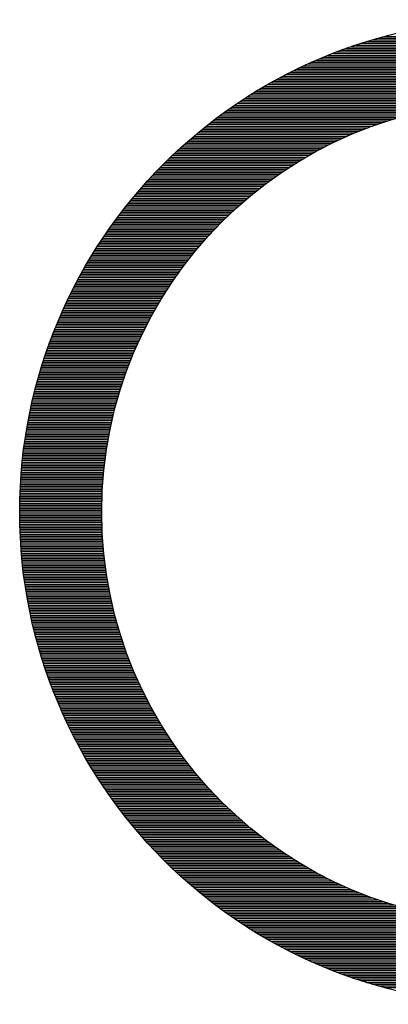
# Model space of a CAD drawing. Header units: millimetres. Extents: x 0 to 420, y -116 to 297.
# Tile 32 of 73: x 160 to 169, y 112 to 136. Entities that reach past the tile are written whole.
import ezdxf

# ---------------------------------------------------------------- set-up
doc = ezdxf.new("R2010")
doc.units = ezdxf.units.MM
doc.header["$LTSCALE"] = 23.1
doc.layers.get('0').update_dxf_attribs({"linetype": 'CONTINUOUS'})

msp = doc.modelspace()

# ---------------------------------------------------------------- linework, layer by layer
at = {"color": 2, "linetype": 'Continuous'}
for p, q in [((169.332, 135.625), (175.537, 135.625)), ((168.51, 135.373), (176.359, 135.373)), ((168.633, 135.415), (176.236, 135.415)), ((168.761, 135.457), (176.108, 135.457)), ((168.895, 135.499), (175.974, 135.499)), ((169.034, 135.541), (175.835, 135.541)), ((169.179, 135.583), (175.69, 135.583)), ((167.846, 135.121), (177.023, 135.121)), ((167.949, 135.163), (176.92, 135.163)), ((168.054, 135.205), (176.815, 135.205)), ((168.163, 135.247), (176.706, 135.247)), ((168.275, 135.289), (176.594, 135.289)), ((168.39, 135.331), (176.479, 135.331)), ((167.368, 134.911), (177.501, 134.911)), ((167.459, 134.953), (177.41, 134.953)), ((167.553, 134.995), (177.317, 134.995)), ((167.648, 135.037), (177.221, 135.037)), ((167.746, 135.079), (177.124, 135.079)), ((166.859, 134.659), (178.01, 134.659)), ((166.94, 134.701), (177.929, 134.701)), ((167.022, 134.743), (177.847, 134.743)), ((167.106, 134.785), (177.763, 134.785)), ((167.192, 134.827), (177.678, 134.827)), ((167.279, 134.869), (177.59, 134.869)), ((166.403, 134.407), (178.466, 134.407)), ((166.476, 134.449), (178.393, 134.449)), ((166.55, 134.491), (178.319, 134.491)), ((166.625, 134.533), (178.244, 134.533)), ((166.702, 134.575), (178.168, 134.575)), ((166.78, 134.617), (178.09, 134.617)), ((166.055, 134.197), (178.814, 134.197)), ((166.123, 134.239), (178.746, 134.239)), ((166.191, 134.281), (178.678, 134.281)), ((166.261, 134.323), (178.608, 134.323)), ((166.331, 134.365), (178.538, 134.365)), ((165.671, 133.945), (171.111, 133.945)), ((165.733, 133.987), (171.477, 133.987)), ((165.795, 134.029), (172.152, 134.029)), ((165.859, 134.071), (179.01, 134.071)), ((165.924, 134.113), (178.946, 134.113)), ((165.989, 134.155), (178.88, 134.155)), ((165.315, 133.693), (169.849, 133.693)), ((165.373, 133.735), (170.012, 133.735)), ((165.431, 133.777), (170.186, 133.777)), ((165.49, 133.819), (170.377, 133.819)), ((165.549, 133.861), (170.588, 133.861)), ((165.609, 133.903), (170.827, 133.903)), ((164.985, 133.441), (169.045, 133.441)), ((165.039, 133.483), (169.164, 133.483)), ((165.093, 133.525), (169.288, 133.525)), ((165.147, 133.567), (169.418, 133.567)), ((165.203, 133.609), (169.554, 133.609)), ((165.259, 133.651), (169.697, 133.651)), ((164.728, 133.231), (168.511, 133.231)), ((164.778, 133.273), (168.611, 133.273)), ((164.829, 133.315), (168.714, 133.315)), ((164.881, 133.357), (168.82, 133.357)), ((164.933, 133.399), (168.931, 133.399)), ((164.437, 132.979), (167.966, 132.979)), ((164.484, 133.021), (168.051, 133.021)), ((164.531, 133.063), (168.138, 133.063)), ((164.58, 133.105), (168.228, 133.105)), ((164.629, 133.147), (168.319, 133.147)), ((164.678, 133.189), (168.414, 133.189)), ((164.163, 132.727), (167.494, 132.727)), ((164.208, 132.769), (167.568, 132.769)), ((164.253, 132.811), (167.644, 132.811)), ((164.298, 132.853), (167.722, 132.853)), ((164.344, 132.895), (167.802, 132.895)), ((164.39, 132.937), (167.883, 132.937)), ((163.948, 132.517), (167.141, 132.517)), ((163.99, 132.559), (167.209, 132.559)), ((164.033, 132.601), (167.278, 132.601)), ((164.076, 132.643), (167.349, 132.643)), ((164.119, 132.685), (167.42, 132.685)), ((163.703, 132.265), (166.757, 132.265)), ((163.743, 132.307), (166.818, 132.307)), ((163.783, 132.349), (166.881, 132.349)), ((163.824, 132.391), (166.944, 132.391)), ((163.865, 132.433), (167.009, 132.433)), ((163.906, 132.475), (167.074, 132.475)), ((163.472, 132.013), (166.408, 132.013)), ((163.51, 132.055), (166.464, 132.055)), ((163.548, 132.097), (166.521, 132.097)), ((163.586, 132.139), (166.579, 132.139)), ((163.625, 132.181), (166.637, 132.181)), ((163.664, 132.223), (166.697, 132.223)), ((163.254, 131.761), (166.088, 131.761)), ((163.29, 131.803), (166.14, 131.803)), ((163.326, 131.845), (166.192, 131.845)), ((163.362, 131.887), (166.245, 131.887)), ((163.398, 131.929), (166.298, 131.929)), ((163.435, 131.971), (166.353, 131.971)), ((163.082, 131.551), (165.841, 131.551)), ((163.115, 131.593), (165.889, 131.593)), ((163.15, 131.635), (165.938, 131.635)), ((163.184, 131.677), (165.987, 131.677)), ((163.219, 131.719), (166.037, 131.719)), ((162.884, 131.299), (165.564, 131.299)), ((162.917, 131.341), (165.609, 131.341)), ((162.949, 131.383), (165.654, 131.383)), ((162.982, 131.425), (165.7, 131.425)), ((163.015, 131.467), (165.746, 131.467)), ((163.048, 131.509), (165.793, 131.509)), ((162.698, 131.047), (165.307, 131.047)), ((162.728, 131.089), (165.348, 131.089)), ((162.759, 131.131), (165.391, 131.131)), ((162.79, 131.173), (165.433, 131.173)), ((162.821, 131.215), (165.476, 131.215)), ((162.853, 131.257), (165.52, 131.257)), ((162.55, 130.837), (165.106, 130.837)), ((162.579, 130.879), (165.145, 130.879)), ((162.608, 130.921), (165.185, 130.921)), ((162.638, 130.963), (165.225, 130.963)), ((162.668, 131.005), (165.266, 131.005)), ((162.381, 130.585), (164.88, 130.585)), ((162.409, 130.627), (164.917, 130.627)), ((162.436, 130.669), (164.954, 130.669)), ((162.464, 130.711), (164.991, 130.711)), ((162.493, 130.753), (165.029, 130.753)), ((162.521, 130.795), (165.067, 130.795)), ((162.221, 130.333), (164.669, 130.333)), ((162.247, 130.375), (164.703, 130.375)), ((162.274, 130.417), (164.738, 130.417)), ((162.3, 130.459), (164.773, 130.459)), ((162.327, 130.501), (164.808, 130.501)), ((162.354, 130.543), (164.844, 130.543)), ((162.07, 130.081), (164.471, 130.081)), ((162.095, 130.123), (164.503, 130.123)), ((162.12, 130.165), (164.535, 130.165)), ((162.145, 130.207), (164.568, 130.207)), ((162.17, 130.249), (164.601, 130.249)), ((162.196, 130.291), (164.635, 130.291)), ((161.95, 129.871), (164.316, 129.871)), ((161.974, 129.913), (164.346, 129.913)), ((161.998, 129.955), (164.377, 129.955)), ((162.022, 129.997), (164.408, 129.997)), ((162.046, 130.039), (164.439, 130.039)), ((161.814, 129.619), (164.14, 129.619)), ((161.836, 129.661), (164.169, 129.661)), ((161.859, 129.703), (164.197, 129.703)), ((161.881, 129.745), (164.226, 129.745)), ((161.904, 129.787), (164.256, 129.787)), ((161.927, 129.829), (164.286, 129.829)), ((161.685, 129.367), (163.976, 129.367)), ((161.706, 129.409), (164.003, 129.409)), ((161.727, 129.451), (164.03, 129.451)), ((161.749, 129.493), (164.057, 129.493)), ((161.77, 129.535), (164.084, 129.535)), ((161.792, 129.577), (164.112, 129.577)), ((161.584, 129.157), (163.847, 129.157)), ((161.604, 129.199), (163.872, 129.199)), ((161.624, 129.241), (163.898, 129.241)), ((161.644, 129.283), (163.924, 129.283)), ((161.665, 129.325), (163.95, 129.325)), ((161.468, 128.905), (163.702, 128.905)), ((161.487, 128.947), (163.725, 128.947)), ((161.506, 128.989), (163.749, 128.989)), ((161.525, 129.031), (163.773, 129.031)), ((161.544, 129.073), (163.798, 129.073)), ((161.564, 129.115), (163.822, 129.115)), ((161.36, 128.653), (163.566, 128.653)), ((161.377, 128.695), (163.588, 128.695)), ((161.395, 128.737), (163.61, 128.737)), ((161.413, 128.779), (163.633, 128.779)), ((161.431, 128.821), (163.655, 128.821)), ((161.45, 128.863), (163.678, 128.863)), ((161.258, 128.401), (163.439, 128.401)), ((161.274, 128.443), (163.46, 128.443)), ((161.291, 128.485), (163.48, 128.485)), ((161.308, 128.527), (163.501, 128.527)), ((161.325, 128.569), (163.523, 128.569)), ((161.342, 128.611), (163.544, 128.611)), ((161.178, 128.191), (163.34, 128.191)), ((161.194, 128.233), (163.359, 128.233)), ((161.209, 128.275), (163.379, 128.275)), ((161.225, 128.317), (163.399, 128.317)), ((161.241, 128.359), (163.419, 128.359)), ((161.088, 127.939), (163.229, 127.939)), ((161.103, 127.981), (163.247, 127.981)), ((161.117, 128.023), (163.265, 128.023)), ((161.132, 128.065), (163.283, 128.065)), ((161.147, 128.107), (163.302, 128.107)), ((161.163, 128.149), (163.321, 128.149)), ((161.004, 127.687), (163.126, 127.687)), ((161.018, 127.729), (163.143, 127.729)), ((161.032, 127.771), (163.16, 127.771)), ((161.045, 127.813), (163.177, 127.813)), ((161.06, 127.855), (163.194, 127.855)), ((161.074, 127.897), (163.211, 127.897)), ((160.939, 127.477), (163.046, 127.477)), ((160.952, 127.519), (163.062, 127.519)), ((160.965, 127.561), (163.078, 127.561)), ((160.978, 127.603), (163.094, 127.603)), ((160.991, 127.645), (163.11, 127.645)), ((160.867, 127.225), (162.958, 127.225)), ((160.879, 127.267), (162.972, 127.267)), ((160.89, 127.309), (162.986, 127.309)), ((160.902, 127.351), (163.001, 127.351)), ((160.915, 127.393), (163.016, 127.393)), ((160.927, 127.435), (163.031, 127.435)), ((160.8, 126.973), (162.877, 126.973)), ((160.811, 127.015), (162.89, 127.015)), ((160.822, 127.057), (162.903, 127.057)), ((160.833, 127.099), (162.916, 127.099)), ((160.844, 127.141), (162.93, 127.141)), ((160.855, 127.183), (162.944, 127.183)), ((160.74, 126.721), (162.803, 126.721)), ((160.749, 126.763), (162.814, 126.763)), ((160.759, 126.805), (162.826, 126.805)), ((160.769, 126.847), (162.839, 126.847)), ((160.779, 126.889), (162.851, 126.889)), ((160.79, 126.931), (162.864, 126.931)), ((160.693, 126.511), (162.746, 126.511)), ((160.702, 126.553), (162.757, 126.553)), ((160.711, 126.595), (162.768, 126.595)), ((160.721, 126.637), (162.78, 126.637)), ((160.73, 126.679), (162.791, 126.679)), ((160.643, 126.259), (162.686, 126.259)), ((160.651, 126.301), (162.695, 126.301)), ((160.659, 126.343), (162.705, 126.343)), ((160.667, 126.385), (162.715, 126.385)), ((160.676, 126.427), (162.725, 126.427)), ((160.684, 126.469), (162.736, 126.469)), ((160.598, 126.007), (162.631, 126.007)), ((160.605, 126.049), (162.64, 126.049)), ((160.612, 126.091), (162.649, 126.091)), ((160.62, 126.133), (162.658, 126.133)), ((160.627, 126.175), (162.667, 126.175)), ((160.635, 126.217), (162.676, 126.217)), ((160.565, 125.797), (162.591, 125.797)), ((160.571, 125.839), (162.599, 125.839)), ((160.578, 125.881), (162.607, 125.881)), ((160.584, 125.923), (162.615, 125.923)), ((160.591, 125.965), (162.623, 125.965)), ((160.53, 125.545), (162.55, 125.545)), ((160.536, 125.587), (162.556, 125.587)), ((160.541, 125.629), (162.563, 125.629)), ((160.547, 125.671), (162.57, 125.671)), ((160.553, 125.713), (162.577, 125.713)), ((160.559, 125.755), (162.584, 125.755)), ((160.501, 125.293), (162.514, 125.293)), ((160.505, 125.335), (162.52, 125.335)), ((160.51, 125.377), (162.525, 125.377)), ((160.515, 125.419), (162.531, 125.419)), ((160.52, 125.461), (162.537, 125.461)), ((160.525, 125.503), (162.543, 125.503)), ((160.477, 125.041), (162.486, 125.041)), ((160.481, 125.083), (162.49, 125.083)), ((160.484, 125.125), (162.494, 125.125)), ((160.488, 125.167), (162.499, 125.167)), ((160.492, 125.209), (162.504, 125.209)), ((160.497, 125.251), (162.509, 125.251)), ((160.461, 124.831), (162.466, 124.831)), ((160.464, 124.873), (162.47, 124.873)), ((160.467, 124.915), (162.474, 124.915)), ((160.47, 124.957), (162.477, 124.957)), ((160.474, 124.999), (162.481, 124.999)), ((160.447, 124.579), (162.45, 124.579)), ((160.449, 124.621), (162.452, 124.621)), ((160.451, 124.663), (162.454, 124.663)), ((160.453, 124.705), (162.457, 124.705)), ((160.456, 124.747), (162.46, 124.747)), ((160.458, 124.789), (162.463, 124.789)), ((160.438, 124.327), (162.439, 124.327)), ((160.439, 124.369), (162.44, 124.369)), ((160.441, 124.411), (162.442, 124.411)), ((160.442, 124.453), (162.443, 124.453)), ((160.443, 124.495), (162.445, 124.495)), ((160.445, 124.537), (162.447, 124.537)), ((160.435, 124.159), (162.435, 124.159)), ((160.435, 124.117), (162.435, 124.117)), ((160.436, 124.243), (162.437, 124.243)), ((160.436, 124.201), (162.436, 124.201)), ((160.437, 124.285), (162.438, 124.285)), ((160.435, 124.075), (162.435, 124.075)), ((160.435, 124.033), (162.435, 124.033)), ((160.435, 123.991), (162.435, 123.991)), ((160.435, 123.949), (162.435, 123.949)), ((160.435, 123.907), (162.435, 123.907)), ((160.436, 123.865), (162.436, 123.865)), ((160.436, 123.823), (162.437, 123.823)), ((160.437, 123.781), (162.438, 123.781)), ((160.438, 123.739), (162.439, 123.739)), ((160.439, 123.697), (162.44, 123.697)), ((160.441, 123.655), (162.442, 123.655)), ((160.442, 123.613), (162.443, 123.613)), ((160.443, 123.571), (162.445, 123.571)), ((160.445, 123.529), (162.447, 123.529)), ((160.447, 123.487), (162.45, 123.487)), ((160.449, 123.445), (162.452, 123.445)), ((160.451, 123.403), (162.454, 123.403)), ((160.453, 123.361), (162.457, 123.361)), ((160.456, 123.319), (162.46, 123.319)), ((160.458, 123.277), (162.463, 123.277)), ((160.461, 123.235), (162.466, 123.235)), ((160.464, 123.193), (162.47, 123.193)), ((160.467, 123.151), (162.474, 123.151)), ((160.47, 123.109), (162.477, 123.109)), ((160.474, 123.067), (162.481, 123.067)), ((160.477, 123.025), (162.486, 123.025)), ((160.481, 122.983), (162.49, 122.983)), ((160.484, 122.941), (162.494, 122.941)), ((160.488, 122.899), (162.499, 122.899)), ((160.492, 122.857), (162.504, 122.857)), ((160.497, 122.815), (162.509, 122.815)), ((160.501, 122.773), (162.514, 122.773)), ((160.505, 122.731), (162.52, 122.731)), ((160.51, 122.689), (162.525, 122.689)), ((160.515, 122.647), (162.531, 122.647)), ((160.52, 122.605), (162.537, 122.605)), ((160.525, 122.563), (162.543, 122.563)), ((160.53, 122.521), (162.55, 122.521)), ((160.536, 122.479), (162.556, 122.479)), ((160.541, 122.437), (162.563, 122.437)), ((160.547, 122.395), (162.57, 122.395)), ((160.553, 122.353), (162.577, 122.353)), ((160.559, 122.311), (162.584, 122.311)), ((160.565, 122.269), (162.591, 122.269)), ((160.571, 122.227), (162.599, 122.227)), ((160.578, 122.185), (162.607, 122.185)), ((160.584, 122.143), (162.615, 122.143)), ((160.591, 122.101), (162.623, 122.101)), ((160.598, 122.059), (162.631, 122.059)), ((160.605, 122.017), (162.64, 122.017)), ((160.612, 121.975), (162.649, 121.975)), ((160.62, 121.933), (162.658, 121.933)), ((160.627, 121.891), (162.667, 121.891)), ((160.635, 121.849), (162.676, 121.849)), ((160.643, 121.807), (162.686, 121.807)), ((160.651, 121.765), (162.695, 121.765)), ((160.659, 121.723), (162.705, 121.723)), ((160.667, 121.681), (162.715, 121.681)), ((160.676, 121.639), (162.725, 121.639)), ((160.684, 121.597), (162.736, 121.597)), ((160.693, 121.555), (162.746, 121.555)), ((160.702, 121.513), (162.757, 121.513)), ((160.711, 121.471), (162.768, 121.471)), ((160.721, 121.429), (162.78, 121.429)), ((160.73, 121.387), (162.791, 121.387)), ((160.74, 121.345), (162.803, 121.345)), ((160.749, 121.303), (162.814, 121.303)), ((160.759, 121.261), (162.826, 121.261)), ((160.769, 121.219), (162.839, 121.219)), ((160.779, 121.177), (162.851, 121.177)), ((160.79, 121.135), (162.864, 121.135)), ((160.8, 121.093), (162.877, 121.093)), ((160.811, 121.051), (162.89, 121.051)), ((160.822, 121.009), (162.903, 121.009)), ((160.833, 120.967), (162.916, 120.967)), ((160.844, 120.925), (162.93, 120.925)), ((160.855, 120.883), (162.944, 120.883)), ((160.867, 120.841), (162.958, 120.841)), ((160.879, 120.799), (162.972, 120.799)), ((160.89, 120.757), (162.986, 120.757)), ((160.902, 120.715), (163.001, 120.715)), ((160.915, 120.673), (163.016, 120.673)), ((160.927, 120.631), (163.031, 120.631)), ((160.939, 120.589), (163.046, 120.589)), ((160.952, 120.547), (163.062, 120.547)), ((160.965, 120.505), (163.078, 120.505)), ((160.978, 120.463), (163.094, 120.463)), ((160.991, 120.421), (163.11, 120.421)), ((161.004, 120.379), (163.126, 120.379)), ((161.018, 120.337), (163.143, 120.337)), ((161.032, 120.295), (163.16, 120.295)), ((161.045, 120.253), (163.177, 120.253)), ((161.06, 120.211), (163.194, 120.211)), ((161.074, 120.169), (163.211, 120.169)), ((161.088, 120.127), (163.229, 120.127)), ((161.103, 120.085), (163.247, 120.085)), ((161.117, 120.043), (163.265, 120.043)), ((161.132, 120.001), (163.283, 120.001)), ((161.147, 119.959), (163.302, 119.959)), ((161.163, 119.917), (163.321, 119.917)), ((161.178, 119.875), (163.34, 119.875)), ((161.194, 119.833), (163.359, 119.833)), ((161.209, 119.791), (163.379, 119.791)), ((161.225, 119.749), (163.399, 119.749)), ((161.241, 119.707), (163.419, 119.707)), ((161.258, 119.665), (163.439, 119.665)), ((161.274, 119.623), (163.46, 119.623)), ((161.291, 119.581), (163.48, 119.581)), ((161.308, 119.539), (163.501, 119.539)), ((161.325, 119.497), (163.523, 119.497)), ((161.342, 119.455), (163.544, 119.455)), ((161.36, 119.413), (163.566, 119.413)), ((161.377, 119.371), (163.588, 119.371)), ((161.395, 119.329), (163.61, 119.329)), ((161.413, 119.287), (163.633, 119.287)), ((161.431, 119.245), (163.655, 119.245)), ((161.45, 119.203), (163.678, 119.203)), ((161.468, 119.161), (163.702, 119.161)), ((161.487, 119.119), (163.725, 119.119)), ((161.506, 119.077), (163.749, 119.077)), ((161.525, 119.035), (163.773, 119.035)), ((161.544, 118.993), (163.798, 118.993)), ((161.564, 118.951), (163.822, 118.951)), ((161.584, 118.909), (163.847, 118.909)), ((161.604, 118.867), (163.872, 118.867)), ((161.624, 118.825), (163.898, 118.825)), ((161.644, 118.783), (163.924, 118.783)), ((161.665, 118.741), (163.95, 118.741)), ((161.685, 118.699), (163.976, 118.699)), ((161.706, 118.657), (164.003, 118.657)), ((161.727, 118.615), (164.03, 118.615)), ((161.749, 118.573), (164.057, 118.573)), ((161.77, 118.531), (164.084, 118.531)), ((161.792, 118.489), (164.112, 118.489)), ((161.814, 118.447), (164.14, 118.447)), ((161.836, 118.405), (164.169, 118.405)), ((161.859, 118.363), (164.197, 118.363)), ((161.881, 118.321), (164.226, 118.321)), ((161.904, 118.279), (164.256, 118.279)), ((161.927, 118.237), (164.286, 118.237)), ((161.95, 118.195), (164.316, 118.195)), ((161.974, 118.153), (164.346, 118.153)), ((161.998, 118.111), (164.377, 118.111)), ((162.022, 118.069), (164.408, 118.069)), ((162.046, 118.027), (164.439, 118.027)), ((162.07, 117.985), (164.471, 117.985)), ((162.095, 117.943), (164.503, 117.943)), ((162.12, 117.901), (164.535, 117.901)), ((162.145, 117.859), (164.568, 117.859)), ((162.17, 117.817), (164.601, 117.817)), ((162.196, 117.775), (164.635, 117.775)), ((162.221, 117.733), (164.669, 117.733)), ((162.247, 117.691), (164.703, 117.691)), ((162.274, 117.649), (164.738, 117.649)), ((162.3, 117.607), (164.773, 117.607)), ((162.327, 117.565), (164.808, 117.565)), ((162.354, 117.523), (164.844, 117.523)), ((162.381, 117.481), (164.88, 117.481)), ((162.409, 117.439), (164.917, 117.439)), ((162.436, 117.397), (164.954, 117.397)), ((162.464, 117.355), (164.991, 117.355)), ((162.493, 117.313), (165.029, 117.313)), ((162.521, 117.271), (165.067, 117.271)), ((162.55, 117.229), (165.106, 117.229)), ((162.579, 117.187), (165.145, 117.187)), ((162.608, 117.145), (165.185, 117.145)), ((162.638, 117.103), (165.225, 117.103)), ((162.668, 117.061), (165.266, 117.061)), ((162.698, 117.019), (165.307, 117.019)), ((162.728, 116.977), (165.348, 116.977)), ((162.759, 116.935), (165.391, 116.935)), ((162.79, 116.893), (165.433, 116.893)), ((162.821, 116.851), (165.476, 116.851)), ((162.853, 116.809), (165.52, 116.809)), ((162.884, 116.767), (165.564, 116.767)), ((162.917, 116.725), (165.609, 116.725)), ((162.949, 116.683), (165.654, 116.683)), ((162.982, 116.641), (165.7, 116.641)), ((163.015, 116.599), (165.746, 116.599)), ((163.048, 116.557), (165.793, 116.557)), ((163.082, 116.515), (165.841, 116.515)), ((163.115, 116.473), (165.889, 116.473)), ((163.15, 116.431), (165.938, 116.431)), ((163.184, 116.389), (165.987, 116.389)), ((163.219, 116.347), (166.037, 116.347)), ((163.254, 116.305), (166.088, 116.305)), ((163.29, 116.263), (166.14, 116.263)), ((163.326, 116.221), (166.192, 116.221)), ((163.362, 116.179), (166.245, 116.179)), ((163.398, 116.137), (166.298, 116.137)), ((163.435, 116.095), (166.353, 116.095)), ((163.472, 116.053), (166.408, 116.053)), ((163.51, 116.011), (166.464, 116.011)), ((163.548, 115.969), (166.521, 115.969)), ((163.586, 115.927), (166.579, 115.927)), ((163.625, 115.885), (166.637, 115.885)), ((163.664, 115.843), (166.697, 115.843)), ((163.703, 115.801), (166.757, 115.801)), ((163.743, 115.759), (166.818, 115.759)), ((163.783, 115.717), (166.881, 115.717)), ((163.824, 115.675), (166.944, 115.675)), ((163.865, 115.633), (167.009, 115.633)), ((163.906, 115.591), (167.074, 115.591)), ((163.948, 115.549), (167.141, 115.549)), ((163.99, 115.507), (167.209, 115.507)), ((164.033, 115.465), (167.278, 115.465)), ((164.076, 115.423), (167.349, 115.423)), ((164.119, 115.381), (167.42, 115.381)), ((164.163, 115.339), (167.494, 115.339)), ((164.208, 115.297), (167.568, 115.297)), ((164.253, 115.255), (167.644, 115.255)), ((164.298, 115.213), (167.722, 115.213)), ((164.344, 115.171), (167.802, 115.171)), ((164.39, 115.129), (167.883, 115.129)), ((164.437, 115.087), (167.966, 115.087)), ((164.484, 115.045), (168.051, 115.045)), ((164.531, 115.003), (168.138, 115.003)), ((164.58, 114.961), (168.228, 114.961)), ((164.629, 114.919), (168.319, 114.919)), ((164.678, 114.877), (168.414, 114.877)), ((164.728, 114.835), (168.511, 114.835)), ((164.778, 114.793), (168.611, 114.793)), ((164.829, 114.751), (168.714, 114.751)), ((164.881, 114.709), (168.82, 114.709)), ((164.933, 114.667), (168.931, 114.667)), ((164.985, 114.625), (169.045, 114.625)), ((165.039, 114.583), (169.164, 114.583)), ((165.093, 114.541), (169.288, 114.541)), ((165.147, 114.499), (169.418, 114.499)), ((165.203, 114.457), (169.554, 114.457)), ((165.259, 114.415), (169.697, 114.415)), ((165.315, 114.373), (169.849, 114.373)), ((165.373, 114.331), (170.012, 114.331)), ((165.431, 114.289), (170.186, 114.289)), ((165.49, 114.247), (170.377, 114.247)), ((165.549, 114.205), (170.588, 114.205)), ((165.609, 114.163), (170.827, 114.163)), ((165.671, 114.121), (171.111, 114.121)), ((165.733, 114.079), (171.477, 114.079)), ((165.795, 114.037), (172.152, 114.037)), ((165.859, 113.995), (179.01, 113.995)), ((165.924, 113.953), (178.946, 113.953)), ((165.989, 113.911), (178.88, 113.911)), ((166.055, 113.869), (178.814, 113.869)), ((166.123, 113.827), (178.746, 113.827)), ((166.191, 113.785), (178.678, 113.785)), ((166.261, 113.743), (178.608, 113.743)), ((166.331, 113.701), (178.538, 113.701)), ((166.403, 113.659), (178.466, 113.659)), ((166.476, 113.617), (178.393, 113.617)), ((166.55, 113.575), (178.319, 113.575)), ((166.625, 113.533), (178.244, 113.533)), ((166.702, 113.491), (178.168, 113.491)), ((166.78, 113.449), (178.09, 113.449)), ((166.859, 113.407), (178.01, 113.407)), ((166.94, 113.365), (177.929, 113.365)), ((167.022, 113.323), (177.847, 113.323)), ((167.106, 113.281), (177.763, 113.281)), ((167.192, 113.239), (177.678, 113.239)), ((167.279, 113.197), (177.59, 113.197)), ((167.368, 113.155), (177.501, 113.155)), ((167.459, 113.113), (177.41, 113.113)), ((167.553, 113.071), (177.317, 113.071)), ((167.648, 113.029), (177.221, 113.029)), ((167.746, 112.987), (177.124, 112.987)), ((167.846, 112.945), (177.023, 112.945)), ((167.949, 112.903), (176.92, 112.903)), ((168.054, 112.861), (176.815, 112.861)), ((168.163, 112.819), (176.706, 112.819)), ((168.275, 112.777), (176.594, 112.777)), ((168.39, 112.735), (176.479, 112.735)), ((168.51, 112.693), (176.359, 112.693)), ((168.633, 112.651), (176.236, 112.651)), ((168.761, 112.609), (176.108, 112.609)), ((168.895, 112.567), (175.974, 112.567)), ((169.034, 112.525), (175.835, 112.525)), ((169.179, 112.483), (175.69, 112.483)), ((169.332, 112.441), (175.537, 112.441))]:
    msp.add_line(p, q, dxfattribs=at)
at = {"color": 7, "linetype": 'Continuous'}
for radius in [12, 10]:
    msp.add_circle((172.435, 124.033), radius, dxfattribs=at)

doc.saveas('drawing.dxf')
